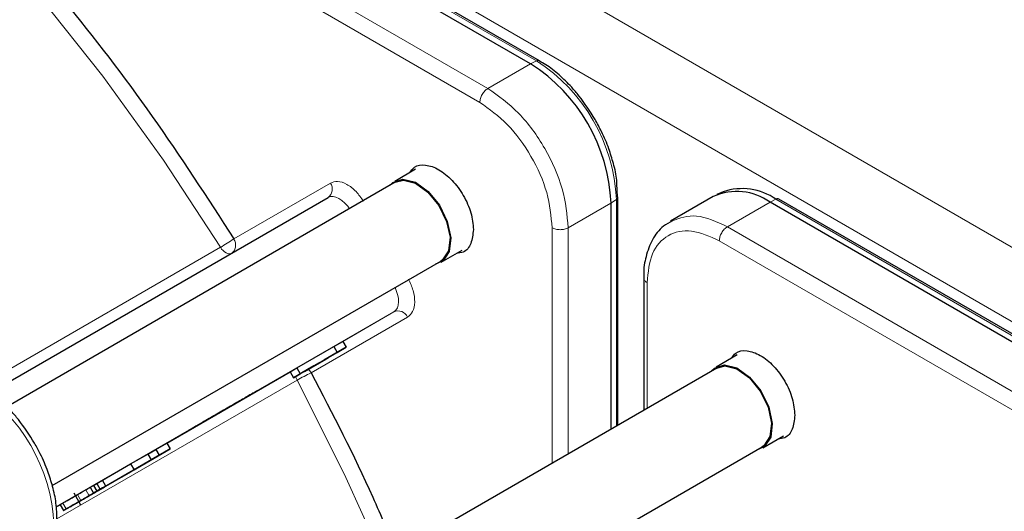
# Paper-space layout 'Blatt2' of a CAD drawing. Header units: millimetres. Extents: x 5 to 418, y 2 to 292.
# Tile 64 of 104: x 103.16 to 110.38, y 230.71 to 234.31. Entities that reach past the tile are written whole.
import ezdxf

# ---------------------------------------------------------------- set-up
doc = ezdxf.new("R2010")
doc.units = ezdxf.units.MM

psp = doc.layouts.new('Blatt2')

# ---------------------------------------------------------------- linework, layer by layer
at = {"color": 7, "linetype": 'Continuous', "lineweight": 18}
for p, q in [((93.3045, 242.5344), (149.4016, 210.1502)), ((93.0688, 242.1261), (149.1659, 209.742)), ((93.9734, 241.501), (106.9488, 234.0105)), ((106.5921, 233.8089), (100.6027, 237.2664)), ((106.5333, 233.7069), (100.544, 237.1644)), ((106.9488, 234.0105), (106.9057, 233.9899)), ((106.9057, 233.9899), (106.5921, 233.8089)), ((104.7291, 232.707), (105.4371, 233.1159)), ((107.4949, 232.9693), (107.5343, 232.9964)), ((107.5343, 232.9964), (107.5343, 231.3359)), ((108.6616, 232.9762), (108.7048, 232.9968)), ((108.7048, 232.9968), (121.6802, 225.5062)), ((107.1813, 232.7883), (107.4949, 232.9693)), ((108.3481, 232.7952), (108.6616, 232.9762)), ((107.0636, 231.0641), (107.0636, 232.7883)), ((107.1813, 232.7883), (107.1813, 231.1321)), ((114.3372, 229.3376), (108.3481, 232.7952)), ((102.8709, 231.6288), (104.631, 232.6449)), ((114.2785, 229.2357), (108.2892, 232.6932)), ((107.7589, 232.387), (107.7589, 231.4655)), ((105.9032, 232.1725), (103.4269, 230.743)), ((106.0038, 232.1344), (105.2958, 231.7255)), ((105.5274, 231.9555), (105.9032, 232.1725)), ((105.1929, 231.6716), (103.4321, 230.6551)), ((103.5829, 230.833), (103.6079, 230.7897)), ((103.6443, 230.8684), (103.6693, 230.8251)), ((103.476, 230.7712), (103.501, 230.7279))]:
    psp.add_line(p, q, dxfattribs=at)
at = {"color": 7, "linetype": 'Continuous', "lineweight": 25}
for p, q in [((106.9057, 233.9899), (93.9303, 241.4805)), ((106.9707, 234.0113), (93.9953, 241.5019)), ((106.9707, 234.0113), (106.9717, 234.0108)), ((106.0619, 233.2169), (105.9087, 233.1284)), ((105.9129, 233.1212), (103.0443, 231.4652)), ((107.5437, 233.0161), (107.5386, 233.111)), ((102.9437, 231.5802), (105.4199, 233.0097)), ((107.546, 233.015), (107.546, 233.0161)), ((107.546, 231.3426), (107.546, 233.015)), ((108.245, 233.0175), (107.9313, 232.8364)), ((108.3172, 233.0512), (108.2716, 233.031)), ((121.7021, 225.5071), (108.7267, 232.9976)), ((107.4949, 232.9693), (107.4949, 231.3131)), ((121.6371, 225.4857), (108.6616, 232.9762)), ((106.2503, 232.5366), (106.4036, 232.6251)), ((103.3982, 230.8997), (106.2462, 232.5438)), ((107.7345, 232.4211), (107.7345, 231.4514)), ((105.1908, 231.7612), (105.4632, 231.9185)), ((105.5524, 231.9123), (105.389, 231.8179)), ((105.4632, 231.9185), (105.5274, 231.9556)), ((105.4632, 231.9185), (105.4882, 231.8752)), ((105.4882, 231.8752), (105.5524, 231.9123)), ((105.5274, 231.9556), (105.5524, 231.9123)), ((105.2158, 231.7179), (105.4882, 231.8752)), ((105.3865, 231.8165), (105.4242, 231.8383)), ((105.4242, 231.8383), (105.389, 231.8179)), ((105.4242, 231.8383), (105.4242, 231.8383)), ((108.4189, 231.8562), (108.2657, 231.7677)), ((105.1415, 231.7328), (105.1908, 231.7612)), ((105.1908, 231.7612), (105.2158, 231.7179)), ((105.3, 231.7665), (105.227, 231.7244)), ((105.2469, 231.7359), (105.4029, 231.8259)), ((105.316, 231.7758), (105.2469, 231.7359)), ((105.3513, 231.7962), (105.3, 231.7665)), ((105.4029, 231.8259), (105.316, 231.7758)), ((105.316, 231.7758), (105.316, 231.7758)), ((105.3865, 231.8165), (105.3513, 231.7962)), ((108.2699, 231.7605), (105.4584, 230.1375)), ((104.2379, 231.2111), (105.1415, 231.7327)), ((105.1415, 231.7328), (105.1665, 231.6895)), ((105.2783, 231.754), (105.1665, 231.6895)), ((105.1665, 231.6895), (105.2158, 231.7179)), ((105.227, 231.7244), (105.2783, 231.754)), ((105.227, 231.7244), (105.227, 231.7244)), ((108.6074, 231.1759), (108.7606, 231.2644)), ((104.1567, 231.1643), (104.2379, 231.2112)), ((104.2379, 231.2112), (104.2629, 231.1679)), ((106.1251, 229.7526), (108.6032, 231.1832)), ((104.2212, 231.1438), (103.7498, 230.8717)), ((103.9727, 231.0581), (104.0977, 231.1303)), ((104.0567, 231.0488), (104.2629, 231.1679)), ((104.1817, 231.121), (104.0567, 231.0488)), ((104.0977, 231.1303), (104.1567, 231.1643)), ((104.0977, 231.1303), (104.1227, 231.087)), ((104.1227, 231.087), (104.1817, 231.121)), ((104.1567, 231.1643), (104.1817, 231.121)), ((104.2629, 231.1679), (104.2212, 231.1438)), ((104.079, 231.0617), (103.7254, 230.8576)), ((103.7665, 230.939), (103.9727, 231.0581)), ((103.7671, 230.8816), (104.1206, 231.0857)), ((103.9727, 231.0581), (103.9977, 231.0148)), ((103.9977, 231.0148), (104.1227, 231.087)), ((104.1206, 231.0857), (104.079, 231.0617)), ((104.1206, 231.0857), (104.1206, 231.0857)), ((103.9367, 230.9795), (103.701, 230.8434)), ((103.7427, 230.8675), (103.9784, 231.0036)), ((103.7915, 230.8957), (103.9977, 231.0148)), ((103.9784, 231.0036), (103.9367, 230.9795)), ((103.9784, 231.0036), (103.9784, 231.0036)), ((103.676, 230.8867), (103.7004, 230.9008)), ((103.7004, 230.9009), (103.7248, 230.915)), ((103.7004, 230.9009), (103.7254, 230.8576)), ((103.7248, 230.915), (103.7665, 230.939)), ((103.7248, 230.915), (103.7498, 230.8717)), ((103.7915, 230.8957), (103.7498, 230.8717)), ((103.7915, 230.8957), (103.7665, 230.939)), ((103.7981, 230.8994), (103.798, 230.8995)), ((103.5549, 230.8467), (103.6058, 230.7586)), ((103.676, 230.8867), (103.701, 230.8434)), ((103.7314, 230.8609), (103.6866, 230.8351)), ((103.7427, 230.8675), (103.701, 230.8434)), ((103.7671, 230.8816), (103.7254, 230.8576)), ((103.7427, 230.8675), (103.7427, 230.8675)), ((103.7671, 230.8816), (103.7671, 230.8816)), ((103.4269, 230.7429), (103.4552, 230.7592)), ((103.4552, 230.7592), (103.4802, 230.7159)), ((103.6077, 230.7896), (103.5938, 230.7815))]:
    psp.add_line(p, q, dxfattribs=at)
at = {"color": 7, "linetype": 'Continuous', "lineweight": 18, "flags": 128}
for points in [[(104.631, 232.6449), (104.2128, 233.2845), (103.7692, 233.9001), (103.3027, 234.488), (102.8162, 235.0448), (102.3126, 235.5669), (101.7949, 236.0513), (101.2664, 236.495), (100.7301, 236.8954), (100.1894, 237.2501), (99.6474, 237.5568), (99.1075, 237.8138), (98.7471, 237.9579)], [(105.5778, 232.9277), (105.5641, 232.9467), (105.544, 232.9695), (105.5224, 232.9886), (105.5001, 233.0032), (105.478, 233.0129), (105.4567, 233.0173), (105.4371, 233.0162), (105.4199, 233.0097)], [(104.7096, 232.5997), (104.7033, 232.5976), (104.6935, 232.5971), (104.6829, 232.5992), (104.6719, 232.604), (104.6608, 232.6113), (104.65, 232.6208), (104.64, 232.6321), (104.631, 232.6449)], [(105.9032, 232.1725), (105.9174, 232.1842), (105.9282, 232.2007), (105.935, 232.2213), (105.9377, 232.2453), (105.9362, 232.2719), (105.9304, 232.3002), (105.9208, 232.329), (105.9111, 232.3504)], [(105.1929, 231.6716), (105.1863, 231.6858), (105.182, 231.6984)], [(105.8268, 230.3501), (105.5394, 230.9863), (105.1929, 231.6716)]]:
    psp.add_lwpolyline(points, dxfattribs=at)
at = {"color": 7, "linetype": 'Continuous', "lineweight": 25, "flags": 128}
for points in [[(105.8754, 233.0996), (105.8957, 233.1197), (105.9697, 233.1444), (106.0605, 233.1216), (106.1541, 233.0549), (106.2363, 232.9542), (106.2947, 232.8351), (106.3204, 232.7155), (106.3093, 232.6138), (106.2633, 232.5453), (106.2087, 232.5222)], [(105.9129, 233.1212), (105.9724, 233.1368), (106.0609, 233.1146), (106.1522, 233.0494), (106.2325, 232.9513), (106.2895, 232.835), (106.3145, 232.7184), (106.3037, 232.6191), (106.2588, 232.5523), (106.2462, 232.5438)], [(108.2324, 231.7389), (108.2528, 231.759), (108.3268, 231.7837)], [(108.2699, 231.7605), (108.3294, 231.7761), (108.4179, 231.7539), (108.5093, 231.6888), (108.5895, 231.5906), (108.6465, 231.4743), (108.6715, 231.3577), (108.6608, 231.2584), (108.6159, 231.1917), (108.6032, 231.1832)], [(108.3268, 231.7837), (108.4175, 231.761), (108.5111, 231.6942), (108.5934, 231.5935), (108.6518, 231.4744), (108.6774, 231.3548), (108.6664, 231.2531), (108.6203, 231.1847), (108.5657, 231.1615)]]:
    psp.add_lwpolyline(points, dxfattribs=at)
at = {"color": 7, "linetype": 'Continuous', "lineweight": 18}
for centre, radius, start, end in [((106.9606, 233.9904), 0.0233, 64.10587, 120.34606), ((106.2631, 232.9386), 1.2725, 2.60548, 57.39452), ((105.3743, 233.0716), 0.0769, 306.35124, 35.18509), ((107.5228, 233.0166), 0.0233, 299.64542, 355.89309), ((103.924, 233.8699), 1.4144, 299.98827, 304.69565), ((105.934, 232.1021), 0.0769, 24.8163, 113.64307), ((105.9023, 230.4433), 1.4184, 115.31233, 120.00634), ((102.1309, 230.553), 1.2807, 2.60548, 57.39452)]:
    psp.add_arc(centre, radius, start, end, dxfattribs=at)
at = {"color": 7, "linetype": 'Continuous', "lineweight": 25}
for centre, radius, start, end in [((106.2156, 232.9111), 1.2807, 2.60548, 57.39452), ((108.458, 232.6464), 0.4286, 54.84405, 109.17366), ((108.4175, 232.6355), 0.4191, 54.38242, 114.30712), ((108.7166, 232.9767), 0.0233, 64.10587, 120.34606)]:
    psp.add_arc(centre, radius, start, end, dxfattribs=at)
for points, knots in [([(100.544, 237.1644), (100.798, 236.9877), (101.3079, 236.6329), (102.0585, 235.9868), (102.7889, 235.2643), (103.4849, 234.4676), (104.1403, 233.6162), (104.5334, 233.0093), (104.7291, 232.707)], [0, 0, 0, 0, 0.16549, 0.332238, 0.5, 0.66775, 0.834504, 1, 1, 1, 1]), ([(107.3782, 233.5823), (107.3404, 233.6418), (107.2875, 233.7252), (107.1957, 233.8314), (107.1146, 233.9102), (107.0345, 233.9745), (106.9858, 234.0006), (106.9706, 234.0087)], [0, 0, 0, 0, 0.3320495, 0.4650228, 0.6820067, 0.9011095, 1, 1, 1, 1]), ([(107.5386, 233.111), (107.5382, 233.1195), (107.5363, 233.1669), (107.5151, 233.254), (107.4787, 233.3734), (107.433, 233.4824), (107.3944, 233.5526), (107.3782, 233.5823)], [0, 0, 0, 0, 0.057456, 0.318799, 0.541248, 0.806265, 1, 1, 1, 1]), ([(106.02, 233.1927), (106.0302, 233.2071), (106.0571, 233.2451), (106.1341, 233.2546), (106.2325, 233.2215), (106.3324, 233.1407), (106.4161, 233.0274), (106.4747, 232.8962), (106.4823, 232.8152), (106.4861, 232.7747)], [0, 0, 0, 0, 0.0923911, 0.2436593, 0.3949274, 0.5461956, 0.6974637, 0.8487319, 1, 1, 1, 1]), ([(106.4861, 232.7747), (106.4821, 232.739), (106.4742, 232.6676), (106.4254, 232.6069), (106.3792, 232.6025), (106.3617, 232.6009)], [0, 0, 0, 0, 0.382955, 0.765909, 1, 1, 1, 1]), ([(107.9454, 232.838), (107.9225, 232.8264), (107.8621, 232.7956), (107.7944, 232.7041), (107.7496, 232.5827), (107.7319, 232.4855), (107.7359, 232.4291), (107.7365, 232.42)], [0, 0, 0, 0, 0.167856, 0.44212, 0.708909, 0.953399, 1, 1, 1, 1]), ([(108.377, 231.832), (108.3872, 231.8464), (108.4141, 231.8844), (108.4912, 231.8939), (108.5895, 231.8608), (108.6894, 231.7801), (108.7731, 231.6667), (108.8317, 231.5355), (108.8393, 231.4545), (108.8431, 231.414)], [0, 0, 0, 0, 0.092391, 0.243659, 0.394927, 0.546196, 0.697464, 0.848732, 1, 1, 1, 1]), ([(105.2958, 231.7255), (105.4534, 231.424), (105.6809, 230.9886), (105.865, 230.5421), (105.9216, 230.4049)], [0, 0, 0, 0, 0.692666, 1, 1, 1, 1]), ([(103.2681, 231.2096), (103.2303, 231.2692), (103.1772, 231.3528), (103.0849, 231.4591), (103.003, 231.5379), (102.9238, 231.6012), (102.876, 231.6263), (102.8624, 231.6335)], [0, 0, 0, 0, 0.335683, 0.470249, 0.69001, 0.912206, 1, 1, 1, 1]), ([(108.8431, 231.414), (108.8392, 231.3783), (108.8312, 231.307), (108.7824, 231.2463), (108.7362, 231.2419), (108.7187, 231.2402)], [0, 0, 0, 0, 0.382955, 0.765909, 1, 1, 1, 1]), ([(103.4326, 230.6462), (103.4316, 230.6875), (103.4298, 230.7672), (103.4034, 230.8882), (103.3652, 231.0093), (103.3198, 231.116), (103.2824, 231.1837), (103.2681, 231.2096)], [0, 0, 0, 0, 0.2298923, 0.4439563, 0.6311243, 0.8590565, 1, 1, 1, 1]), ([(103.7826, 230.8905), (103.7755, 230.8864), (103.765, 230.8804), (103.7462, 230.8695), (103.7363, 230.8638), (103.7314, 230.8609)], [0, 0, 0, 0, 0.520179, 0.760732, 1, 1, 1, 1]), ([(103.7454, 230.869), (103.7571, 230.8758), (103.7792, 230.8886), (103.7898, 230.8947), (103.7948, 230.8976)], [0, 0, 0, 0, 0.5307148, 1, 1, 1, 1]), ([(103.7948, 230.8976), (103.7962, 230.8984), (103.7988, 230.8999), (103.7976, 230.8992), (103.7925, 230.8962), (103.786, 230.8925), (103.7826, 230.8905)], [0, 0, 0, 0, 0.255127, 0.498018, 0.74194, 1, 1, 1, 1]), ([(103.476, 230.7712), (103.4827, 230.7751), (103.4955, 230.7825), (103.5219, 230.7977), (103.5519, 230.815), (103.5721, 230.8267), (103.5827, 230.8329)], [0, 0, 0, 0, 0.262012, 0.500075, 0.738097, 1, 1, 1, 1]), ([(103.5688, 230.8248), (103.5682, 230.8245), (103.5671, 230.8239), (103.5777, 230.8299), (103.5829, 230.833)], [0, 0, 0, 0, 0.501646, 1, 1, 1, 1]), ([(103.5829, 230.833), (103.5869, 230.8353), (103.5946, 230.8397), (103.6095, 230.8483), (103.6261, 230.8579), (103.6382, 230.8649), (103.6443, 230.8684)], [0, 0, 0, 0, 0.26086, 0.506753, 0.749149, 1, 1, 1, 1]), ([(103.6079, 230.7897), (103.6119, 230.792), (103.6196, 230.7964), (103.6345, 230.805), (103.6511, 230.8146), (103.6632, 230.8216), (103.6693, 230.8251)], [0, 0, 0, 0, 0.26086, 0.506753, 0.749149, 1, 1, 1, 1]), ([(103.6813, 230.832), (103.6719, 230.8266), (103.658, 230.8186), (103.6327, 230.804), (103.6193, 230.7962), (103.6126, 230.7923)], [0, 0, 0, 0, 0.511036, 0.753379, 1, 1, 1, 1]), ([(103.6443, 230.8684), (103.6507, 230.8721), (103.6614, 230.8783), (103.6718, 230.8843), (103.676, 230.8867)], [0, 0, 0, 0, 0.597004, 1, 1, 1, 1]), ([(103.6587, 230.819), (103.657, 230.818), (103.6536, 230.816), (103.65, 230.814), (103.6482, 230.8129), (103.6481, 230.8129), (103.6528, 230.8156), (103.6598, 230.8196), (103.6637, 230.8219)], [0, 0, 0, 0, 0.105786, 0.203769, 0.301557, 0.4068, 0.661801, 1, 1, 1, 1]), ([(103.7151, 230.8516), (103.7104, 230.8488), (103.702, 230.844), (103.6889, 230.8364), (103.6788, 230.8306), (103.6717, 230.8265), (103.6648, 230.8225), (103.6608, 230.8202), (103.6587, 230.819)], [0, 0, 0, 0, 0.339071, 0.594513, 0.699721, 0.797263, 0.894801, 1, 1, 1, 1]), ([(103.6637, 230.8219), (103.6687, 230.8248), (103.6773, 230.8298), (103.6906, 230.8374), (103.7007, 230.8433), (103.7077, 230.8473), (103.7145, 230.8512), (103.7183, 230.8534), (103.7203, 230.8546)], [0, 0, 0, 0, 0.348491, 0.608786, 0.713671, 0.808589, 0.901277, 1, 1, 1, 1]), ([(103.6693, 230.8251), (103.6757, 230.8288), (103.6885, 230.8362), (103.7153, 230.8517), (103.7331, 230.862), (103.7454, 230.869)], [0, 0, 0, 0, 0.235668, 0.475187, 1, 1, 1, 1]), ([(103.6866, 230.8351), (103.6914, 230.8378), (103.7005, 230.8431), (103.7037, 230.845), (103.6975, 230.8414), (103.6869, 230.8352), (103.6813, 230.832)], [0, 0, 0, 0, 0.257013, 0.493304, 0.733189, 1, 1, 1, 1]), ([(103.7203, 230.8546), (103.7222, 230.8557), (103.7258, 230.8577), (103.7295, 230.8599), (103.7314, 230.861), (103.7316, 230.8611), (103.7266, 230.8582), (103.7193, 230.854), (103.7151, 230.8516)], [0, 0, 0, 0, 0.1058895, 0.2039506, 0.3017816, 0.407031, 0.6619537, 1, 1, 1, 1]), ([(103.4573, 230.7604), (103.4563, 230.7598), (103.4543, 230.7587), (103.4577, 230.7607), (103.4686, 230.767), (103.476, 230.7712)], [0, 0, 0, 0, 0.245674, 0.487081, 1, 1, 1, 1]), ([(103.5328, 230.7463), (103.5206, 230.7393), (103.5029, 230.729), (103.4878, 230.7203), (103.4841, 230.7182), (103.4823, 230.7171)], [0, 0, 0, 0, 0.525054, 0.764251, 1, 1, 1, 1]), ([(103.501, 230.7279), (103.5077, 230.7318), (103.5205, 230.7392), (103.5469, 230.7544), (103.5769, 230.7717), (103.5971, 230.7834), (103.6077, 230.7896)], [0, 0, 0, 0, 0.262012, 0.500075, 0.738097, 1, 1, 1, 1]), ([(103.6126, 230.7923), (103.6057, 230.7884), (103.592, 230.7805), (103.5638, 230.7642), (103.5453, 230.7535), (103.5328, 230.7463)], [0, 0, 0, 0, 0.246621, 0.488964, 1, 1, 1, 1]), ([(103.5558, 230.7596), (103.5538, 230.7584), (103.5501, 230.7563), (103.5465, 230.7542), (103.5451, 230.7534), (103.5461, 230.754), (103.5535, 230.7582), (103.5628, 230.7636), (103.5681, 230.7667)], [0, 0, 0, 0, 0.09221, 0.180108, 0.272547, 0.377235, 0.642363, 1, 1, 1, 1]), ([(103.6176, 230.7953), (103.6123, 230.7922), (103.6029, 230.7868), (103.5885, 230.7784), (103.5773, 230.772), (103.5697, 230.7676), (103.5623, 230.7633), (103.558, 230.7608), (103.5558, 230.7596)], [0, 0, 0, 0, 0.346244, 0.60537, 0.710321, 0.805859, 0.899712, 1, 1, 1, 1]), ([(103.5938, 230.7815), (103.5932, 230.7812), (103.5921, 230.7806), (103.6027, 230.7866), (103.6079, 230.7897)], [0, 0, 0, 0, 0.501646, 1, 1, 1, 1]), ([(103.6023, 230.7864), (103.6047, 230.7878), (103.6094, 230.7905), (103.6173, 230.7951), (103.6251, 230.7996), (103.6297, 230.8023), (103.6322, 230.8037)], [0, 0, 0, 0, 0.246214, 0.481536, 0.726643, 1, 1, 1, 1]), ([(103.6427, 230.8098), (103.6403, 230.8084), (103.6343, 230.8049), (103.6239, 230.7989), (103.6176, 230.7953)], [0, 0, 0, 0, 0.39531, 1, 1, 1, 1]), ([(103.6322, 230.8037), (103.6342, 230.8049), (103.6381, 230.8071), (103.642, 230.8093), (103.6437, 230.8103), (103.643, 230.8099), (103.6427, 230.8098)], [0, 0, 0, 0, 0.264335, 0.503766, 0.74118, 1, 1, 1, 1]), ([(103.4823, 230.7171), (103.4813, 230.7165), (103.4793, 230.7154), (103.4827, 230.7174), (103.4936, 230.7237), (103.501, 230.7279)], [0, 0, 0, 0, 0.245674, 0.487081, 1, 1, 1, 1])]:
    psp.add_open_spline(points, degree=3, knots=knots, dxfattribs=at)
at = {"color": 7, "linetype": 'Continuous', "lineweight": 18}
for points in [[(106.5333, 233.7069), (106.5341, 233.7163), (106.5359, 233.7352), (106.5495, 233.7655), (106.569, 233.7925), (106.5844, 233.8035), (106.5921, 233.8089)], [(106.5921, 233.8089), (106.6693, 233.7541), (106.8238, 233.6445), (107.0185, 233.3747), (107.1548, 233.0711), (107.1725, 232.8826), (107.1813, 232.7883)], [(107.1813, 232.7883), (107.1727, 232.7844), (107.1555, 232.7765), (107.1224, 232.7731), (107.0894, 232.7765), (107.0722, 232.7844), (107.0636, 232.7883)], [(108.3481, 232.7952), (108.3403, 232.7897), (108.3249, 232.7787), (108.3055, 232.7518), (108.2919, 232.7215), (108.2901, 232.7026), (108.2892, 232.6932)], [(104.7119, 232.6009), (104.719, 232.6064), (104.7332, 232.6175), (104.743, 232.6454), (104.7429, 232.6771), (104.7337, 232.6971), (104.7291, 232.707)]]:
    psp.add_open_spline(points, degree=3, dxfattribs=at)
for points, knots in [([(107.0636, 232.7883), (107.0556, 232.8732), (107.0397, 233.0429), (106.917, 233.3161), (106.7417, 233.5589), (106.6027, 233.6576), (106.5333, 233.7069)], [0, 0, 0, 0, 0.25, 0.5, 0.75, 1, 1, 1, 1]), ([(105.4371, 233.1159), (105.454, 233.1219), (105.489, 233.1343), (105.5574, 233.111), (105.6264, 233.0591), (105.6629, 233.0076), (105.6804, 232.9828)], [0, 0, 0, 0, 0.240773, 0.5, 0.759227, 1, 1, 1, 1]), ([(107.9427, 232.8387), (108.0001, 232.8591), (108.1184, 232.9012), (108.2699, 232.8313), (108.3481, 232.7952)], [0, 0, 0, 0, 0.484726, 1, 1, 1, 1]), ([(108.2892, 232.6932), (108.2197, 232.7241), (108.0808, 232.7859), (107.9055, 232.7455), (107.7828, 232.6139), (107.7669, 232.4626), (107.7589, 232.387)], [0, 0, 0, 0, 0.25, 0.5, 0.75, 1, 1, 1, 1]), ([(106.0102, 232.4117), (106.0229, 232.384), (106.0493, 232.3267), (106.0597, 232.241), (106.0457, 232.1702), (106.0174, 232.146), (106.0038, 232.1344)], [0, 0, 0, 0, 0.240773, 0.5, 0.759227, 1, 1, 1, 1]), ([(107.7589, 232.387), (107.7519, 232.3919), (107.7383, 232.4015), (107.736, 232.4138), (107.7349, 232.4198)], [0, 0, 0, 0, 0.516143, 1, 1, 1, 1]), ([(105.2751, 231.7508), (105.2752, 231.7507), (105.284, 231.7453), (105.29, 231.7354), (105.2958, 231.7255)], [0, 0, 0, 0, 0.011931, 1, 1, 1, 1])]:
    psp.add_open_spline(points, degree=3, knots=knots, dxfattribs=at)
at = {"color": 7, "linetype": 'Continuous', "lineweight": 25}
for points in [[(104.7949, 231.5327), (104.8197, 231.547), (104.8693, 231.5757), (104.9042, 231.5958), (104.9019, 231.5945), (104.8606, 231.5706), (104.7872, 231.5282), (104.6931, 231.4739), (104.5908, 231.4148), (104.5324, 231.3811), (104.5032, 231.3643)], [(104.5032, 231.3643), (104.4784, 231.35), (104.4288, 231.3213), (104.3939, 231.3012), (104.3962, 231.3025), (104.4374, 231.3263), (104.5109, 231.3687), (104.6049, 231.423), (104.7073, 231.4822), (104.7657, 231.5159), (104.7949, 231.5327)]]:
    psp.add_open_spline(points, degree=3, dxfattribs=at)

doc.saveas('drawing.dxf')
